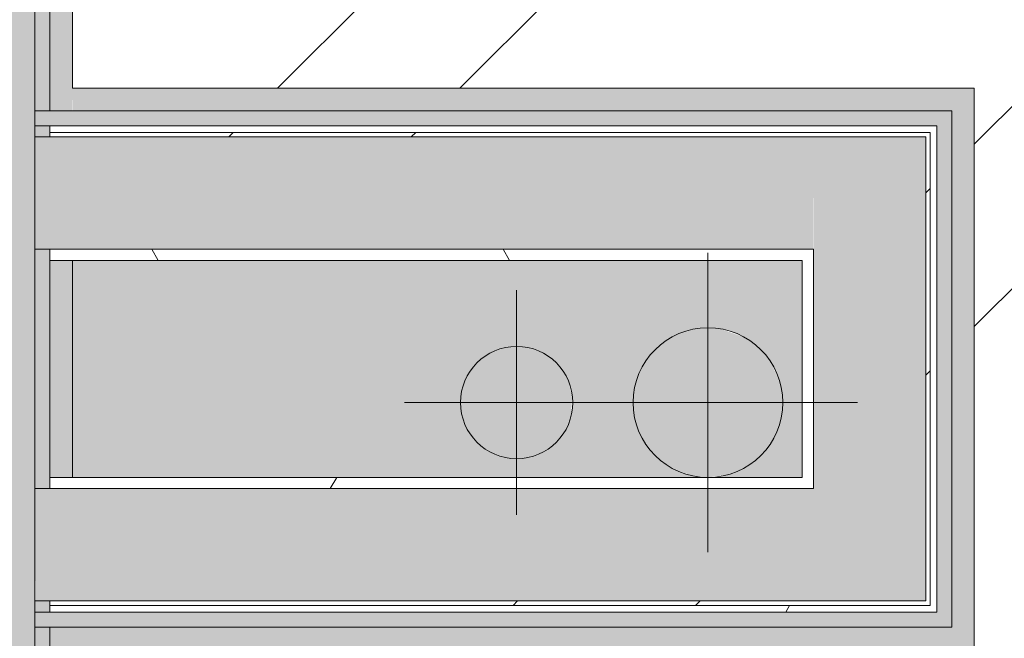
# Model space of a CAD drawing. Header units: millimetres. Extents: x -62758 to 78208, y -26429 to 33271.
# Tile 215 of 256: x -45007 to -44350, y 12630 to 13044. Entities that reach past the tile are written whole.
import ezdxf

# ---------------------------------------------------------------- set-up
doc = ezdxf.new("R2010")
doc.units = ezdxf.units.MM
for name, color, linetype, lineweight in [('A-FLOR', 192, 'Continuous', 18), ('A-FLOR-PATT', 8, 'Continuous', 18), ('A-WALL', 113, 'Continuous', 18), ('A-WALL-PATT', 111, 'Continuous', 25), ('I-WALL', 2, 'Continuous', 18), ('P-PIPE', 3, 'Continuous', 9), ('P-PIPE-CNTR', 3, 'Continuous', 9)]:
    doc.layers.add(name, color=color, linetype=linetype, lineweight=lineweight)
pattern_1 = [(0, (0, 0), (406.4, 101.6), [33.528, -271.272, 33.528, -271.272, -1625.6]), (0, (0, 0), (406.4, 101.6), [-609.6, 33.528, -576.072, 33.528, -271.272, -711.2]), (0, (0, 0), (406.4, 101.6), [-1524, 33.528, -169.672, 33.528, -474.472]), (120, (152.4, 50.8), (-291.18818, 301.15272), [33.528, -271.272, 33.528, -271.272, -1625.6]), (120, (152.4, 50.8), (-291.18818, 301.15272), [-609.6, 33.528, -576.072, 33.528, -271.272, -711.2]), (120, (152.4, 50.8), (-291.18818, 301.15272), [-1524, 33.528, -169.672, 33.528, -474.472]), (240, (203.2, 254), (-115.21182, -402.75272), [33.528, -271.272, 33.528, -271.272, -1625.6]), (240, (203.2, 254), (-115.21182, -402.75272), [-609.6, 33.528, -576.072, 33.528, -271.272, -711.2]), (240, (203.2, 254), (-115.21182, -402.75272), [-1524, 33.528, -169.672, 33.528, -474.472])]
pattern_2 = [(45, (0, 0), (-251.4472, 251.4472), []), (45, (0, 381), (-251.4472, 251.4472), [])]

# ---------------------------------------------------------------- blocks, each defined once
blk = doc.blocks.new('BE-PMSa-MOD-ESG-ESCOLA-EX-000-R_rvt-1-PLANTA DE IMPERMEABILIZAÇÃO - TÉRREO')
at = {"layer": 'P-PIPE'}
for points in [[(-44547.48, 12737.77), (-44547.42, 12737.78), (-44534.54, 12739.48), (-44522.48, 12744.47), (-44512.12, 12752.42), (-44504.18, 12762.77), (-44499.18, 12774.83), (-44497.48, 12787.77), (-44499.18, 12800.72), (-44505.03, 12813.88), (-44512.12, 12823.13), (-44522.48, 12831.08), (-44537.29, 12836.43), (-44547.48, 12837.77), (-44560.42, 12836.07), (-44572.48, 12831.08), (-44582.83, 12823.13), (-44590.78, 12812.77), (-44595.77, 12800.72), (-44597.48, 12787.77), (-44595.77, 12774.83), (-44590.78, 12762.77), (-44582.83, 12752.42), (-44572.48, 12744.47), (-44559.89, 12739.41), (-44547.48, 12737.78)], [(-44675.27, 12750.27), (-44665.57, 12751.55), (-44656.52, 12755.3), (-44648.76, 12761.26), (-44642.8, 12769.02), (-44639.05, 12778.07), (-44638.22, 12791.15), (-44640.39, 12800.72), (-44642.8, 12806.52), (-44648.76, 12814.29), (-44656.52, 12820.25), (-44665.57, 12824), (-44675.27, 12825.27), (-44684.98, 12824), (-44694.02, 12820.25), (-44701.79, 12814.29), (-44707.75, 12806.52), (-44711.5, 12797.48), (-44712.77, 12787.77), (-44711.5, 12778.07), (-44707.75, 12769.02), (-44701.79, 12761.26), (-44694.02, 12755.3), (-44684.98, 12751.55)]]:
    blk.add_hatch(color=8, dxfattribs=at).paths.add_polyline_path(points)
at = {"layer": 'P-PIPE', "color": 81}
for centre, radius, start, end in [((-44547.48, 12787.77), 50, 0, 180), ((-44675.27, 12787.77), 37.5, 0, 180), ((-44675.27, 12787.77), 37.5, 180, 0), ((-44547.48, 12787.77), 50, 180, 0)]:
    blk.add_arc(centre, radius, start, end, dxfattribs=at)
at = {"layer": 'P-PIPE-CNTR', "color": 53}
for p, q in [((-44547.48, 12687.77), (-44547.48, 12887.77)), ((-44675.27, 12712.77), (-44675.27, 12862.77)), ((-44750.27, 12787.77), (-44600.27, 12787.77)), ((-44647.48, 12787.77), (-44447.48, 12787.77))]:
    blk.add_line(p, q, dxfattribs=at)
blk = doc.blocks.new('BE-PMSa-MOD-ARQ-ESCOLA-EX-000-R_0056_rvt-1-PLANTA DE IMPERMEABILIZAÇÃO - TÉRREO')
at = {"layer": 'A-FLOR-PATT', "lineweight": 5}
h = blk.add_hatch(dxfattribs=at)
h.set_pattern_fill('FP_4', color=215, style=0, pattern_type=2)
h.set_pattern_definition([(0, (0, 0), (812.8, 203.2), [33.528, -576.072, 33.528, -576.072, -3251.2]), (0, (0, 0), (812.8, 203.2), [-1219.2, 33.528, -1185.672, 33.528, -576.072, -1422.4]), (0, (0, 0), (812.8, 203.2), [-3048, 33.528, -372.872, 33.528, -982.472]), (120, (304.8, 101.6), (-582.37636, 602.30545), [33.528, -576.072, 33.528, -576.072, -3251.2]), (120, (304.8, 101.6), (-582.37636, 602.30545), [-1219.2, 33.528, -1185.672, 33.528, -576.072, -1422.4]), (120, (304.8, 101.6), (-582.37636, 602.30545), [-3048, 33.528, -372.872, 33.528, -982.472]), (240, (406.4, 508), (-230.42364, -805.50545), [33.528, -576.072, 33.528, -576.072, -3251.2]), (240, (406.4, 508), (-230.42364, -805.50545), [-1219.2, 33.528, -1185.672, 33.528, -576.072, -1422.4]), (240, (406.4, 508), (-230.42364, -805.50545), [-3048, 33.528, -372.872, 33.528, -982.472])])
h.paths.add_polyline_path([(-2889.42, 7533.94), (-2889.42, 7555.94), (-2935.55, 7555.94), (-2935.38, 7533.94), (-2932.27, 7533.94)])
h.paths.add_polyline_path([(-2785.55, 7533.94), (-2499.42, 7533.94), (-2499.42, 7609.94), (-2799.42, 7609.94), (-2799.42, 7903.94), (-2844.42, 7903.94), (-2844.42, 7533.94)])
h.paths.add_polyline_path([(-2889.42, 7705.94), (-2889.42, 7815.88), (-2935.55, 7815.88), (-2935.55, 7780.41), (-2918.05, 7775.72), (-2905.24, 7762.91), (-2900.55, 7745.41), (-2905.24, 7727.91), (-2918.05, 7715.1), (-2935.55, 7710.41), (-2935.55, 7705.94), (-2905.24, 7705.94)])
h.paths.add_polyline_path([(-2935.55, 7725.41), (-2926.8, 7727.72), (-2922.69, 7730.09), (-2917.32, 7737.91), (-2915.85, 7741.94), (-2915.85, 7748.89), (-2918.23, 7755.42), (-2922.7, 7760.74), (-2928.71, 7764.21), (-2935.55, 7765.41), (-2935.55, 7726.02)])
h.paths.add_polyline_path([(-44952.05, 9075.28), (-44952.05, 9097.78), (-44972.05, 9097.78), (-44971.89, 9075.28)])
h.paths.add_polyline_path([(-44556.32, 12737.78), (-44547.53, 12737.78), (-44560.42, 12739.48), (-44572.48, 12744.47), (-44582.83, 12752.42), (-44590.78, 12762.77), (-44595.77, 12774.83), (-44597.48, 12787.77), (-44595.77, 12800.72), (-44590.78, 12812.77), (-44582.83, 12823.13), (-44572.48, 12831.08), (-44560.42, 12836.07), (-44547.48, 12837.77), (-44534.54, 12836.07), (-44522.48, 12831.08), (-44512.12, 12823.13), (-44504.18, 12812.77), (-44499.18, 12800.72), (-44497.71, 12786.02), (-44499.18, 12774.83), (-44504.18, 12762.77), (-44512.12, 12752.42), (-44522.48, 12744.47), (-44534.54, 12739.48), (-44538.63, 12737.78), (-44484.55, 12737.78), (-44484.55, 12882.78), (-44972.05, 12882.78), (-44972.05, 12737.78), (-44560.42, 12737.78)])
h.paths.add_polyline_path([(-44675.27, 12750.27), (-44684.98, 12751.55), (-44694.02, 12755.3), (-44701.79, 12761.26), (-44707.75, 12769.02), (-44711.5, 12778.07), (-44712.77, 12787.77), (-44710.16, 12800.72), (-44707.75, 12806.52), (-44701.79, 12814.29), (-44694.02, 12820.25), (-44684.98, 12824), (-44675.27, 12825.27), (-44665.57, 12824), (-44656.52, 12820.25), (-44648.76, 12814.29), (-44642.8, 12806.52), (-44639.05, 12797.48), (-44637.77, 12787.77), (-44639.05, 12778.07), (-44642.8, 12769.02), (-44648.76, 12761.26), (-44656.52, 12755.3), (-44665.57, 12751.55)])
h.paths.add_polyline_path([(1859.45, 21766.88), (1859.45, 21768.28), (1059.45, 21768.28), (1059.45, 21766.88), (1636.07, 21766.88)])
h.paths.add_polyline_path([(-44484.55, 24796.88), (-44484.55, 24941.88), (-44972.05, 24941.88), (-44972.05, 24796.88), (-44855.69, 24796.88)])
h.paths.add_polyline_path([(-44545.81, 24815.14), (-44558.75, 24816.84), (-44570.81, 24821.84), (-44581.17, 24829.78), (-44589.11, 24840.14), (-44594.11, 24852.2), (-44595.81, 24865.14), (-44594.11, 24878.08), (-44589.11, 24890.14), (-44581.17, 24900.5), (-44570.81, 24908.44), (-44558.75, 24913.44), (-44545.81, 24915.14), (-44532.87, 24913.44), (-44520.81, 24908.44), (-44510.46, 24900.5), (-44501.8, 24888.43), (-44497.51, 24878.08), (-44495.81, 24865.14), (-44497.51, 24852.2), (-44502.51, 24840.14), (-44510.46, 24829.78), (-44520.81, 24821.84), (-44532.87, 24816.84)])
h.paths.add_polyline_path([(-44667.24, 24827.64), (-44676.95, 24828.92), (-44685.99, 24832.66), (-44693.76, 24838.62), (-44699.72, 24846.39), (-44703.47, 24855.43), (-44704.74, 24865.14), (-44702.13, 24878.08), (-44699.72, 24883.89), (-44693.76, 24891.66), (-44685.99, 24897.62), (-44676.95, 24901.36), (-44667.24, 24902.64), (-44657.54, 24901.36), (-44648.49, 24897.62), (-44640.73, 24891.66), (-44634.77, 24883.89), (-44630.64, 24871.93), (-44629.74, 24865.14), (-44631.02, 24855.43), (-44634.77, 24846.39), (-44640.73, 24838.62), (-44648.49, 24832.66), (-44657.54, 24828.92)])
h.paths.add_polyline_path([(-50183.05, 29547.73), (-50183.05, 29563.22), (-50183.05, 29563.22), (-50183.05, 29547.73)])
h.paths.add_polyline_path([(-50037.41, 29831.56), (-50037.44, 29831.66), (-50037.44, 29831.59)])
at = {"layer": 'A-WALL', "lineweight": 5}
h = blk.add_hatch(color=9, dxfattribs=at)
h.paths.add_polyline_path([(-44997.05, 9097.78), (-44987.05, 9097.78), (-44987.05, 12637.78), (-44997.05, 12637.78), (-44997.05, 9112.78)])
h.paths.add_polyline_path([(-44987.05, 12647.78), (-44987.05, 12655.28), (-44997.05, 12655.28), (-44996.8, 12647.78)])
h.paths.add_polyline_path([(-44987.05, 12730.28), (-44987.05, 12890.28), (-44997.05, 12890.28), (-44997.05, 12730.28), (-44994.74, 12730.28)])
h.paths.add_polyline_path([(-44987.05, 12965.28), (-44987.05, 12972.78), (-44997.05, 12972.78), (-44997.05, 12965.28), (-44994.55, 12965.28)])
h.paths.add_polyline_path([(-44994.55, 12982.78), (-44987.05, 12982.78), (-44987.05, 15301.88), (-44997.05, 15301.88), (-44997.05, 12982.78)])
h.paths.add_polyline_path([(-44987.05, 15621.88), (-44987.05, 15746.88), (-44997.05, 15746.88), (-44997.05, 15621.88), (-44987.2, 15621.88)])
at = {"layer": 'A-WALL'}
h = blk.add_hatch(color=10, dxfattribs=at)
h.paths.add_polyline_path([(-44972.05, 9112.78), (-44972.13, 12637.78), (-44987.05, 12637.78), (-44987.05, 9112.78), (-44978.9, 9112.78)])
h.paths.add_polyline_path([(-44987.05, 12737.78), (-44972.05, 12737.78), (-44972.05, 12882.78), (-44987.05, 12882.78)])
h.paths.add_polyline_path([(-44987.05, 12982.78), (-44972.05, 12982.78), (-44972.05, 15301.88), (-44987.05, 15301.88), (-44987.05, 12988.21)])
h.paths.add_polyline_path([(-44975.56, 15621.88), (-44972.05, 15622.57), (-44972.05, 15736.88), (-44987.05, 15736.88), (-44987.05, 15621.88), (-44984.55, 15621.88)])
for points in [[(-44394.55, 12982.78), (-44384.55, 12982.78), (-44384.55, 12997.78), (-44972.05, 12997.78), (-44971.9, 12982.78), (-44402.05, 12982.78)], [(-44369.55, 12637.78), (-44369.55, 12997.78), (-44384.55, 12997.78), (-44384.55, 12637.78), (-44381.33, 12637.78)], [(-44735.66, 12622.78), (-44369.55, 12622.78), (-44369.55, 12637.78), (-44972.05, 12637.78), (-44972.05, 12622.78), (-44855.69, 12622.78)]]:
    blk.add_hatch(color=10, dxfattribs=at).paths.add_polyline_path(points)
at = {"layer": 'A-WALL', "lineweight": 5}
for points in [[(-44394.55, 12972.78), (-44394.55, 12982.78), (-44997.05, 12982.78), (-44997.05, 12972.78), (-44399.05, 12972.78)], [(-44389.55, 12647.78), (-44384.55, 12647.78), (-44384.55, 12982.78), (-44394.55, 12982.78), (-44394.55, 12647.78)], [(-44997.05, 12637.78), (-44384.55, 12637.78), (-44384.55, 12647.78), (-44997.05, 12647.78)]]:
    blk.add_hatch(color=9, dxfattribs=at).paths.add_polyline_path(points)
at = {"layer": 'A-WALL-PATT', "lineweight": 5}
h = blk.add_hatch(color=251, dxfattribs=at)
h.paths.add_polyline_path([(-45057.05, 9035.28), (-44997.05, 9035.28), (-44997.05, 15311.88), (-45087.05, 15311.88), (-45087.05, 9035.28), (-45072.05, 9035.28)])
h.paths.add_polyline_path([(-44997.05, 15611.88), (-44997.05, 15761.88), (-45087.05, 15761.88), (-45086.18, 15611.88), (-44997.92, 15611.88)])
for points in [[(-44477.05, 12890.28), (-44477.05, 12965.28), (-44997.05, 12965.28), (-44997.05, 12890.28), (-44484.55, 12890.28)], [(-44453.95, 12730.28), (-44402.05, 12730.28), (-44402.05, 12965.28), (-44477.05, 12965.28), (-44476.66, 12730.28), (-44454.55, 12730.28)], [(-44621.87, 12655.28), (-44402.05, 12655.28), (-44402.05, 12730.28), (-44997.05, 12730.28), (-44996.61, 12655.28), (-44855.69, 12655.28)]]:
    blk.add_hatch(color=254, dxfattribs=at).paths.add_polyline_path(points)
h = blk.add_hatch(dxfattribs=at)
h.set_pattern_fill('FP_1', color=31, style=0, pattern_type=2)
h.set_pattern_definition(pattern_2)
h.paths.add_polyline_path([(-44454.55, 12965.28), (-44402.05, 12965.28), (-44402.09, 12968.28), (-44987.05, 12968.28), (-44987.05, 12965.28), (-44477.05, 12965.28)])
h = blk.add_hatch(dxfattribs=at)
h.set_pattern_fill('FP_1', color=31, style=0, pattern_type=2)
h.set_pattern_definition(pattern_2)
h.paths.add_polyline_path([(-44399.05, 12655.28), (-44399.05, 12669.78), (-44399.05, 12968.28), (-44402.05, 12968.28), (-44402.05, 12655.28)])
h = blk.add_hatch(dxfattribs=at)
h.set_pattern_fill('FP_73', color=255, style=0, pattern_type=2)
h.set_pattern_definition(pattern_1)
h.paths.add_polyline_path([(-44595.77, 12882.78), (-44484.55, 12882.78), (-44484.55, 12890.28), (-44987.05, 12890.28), (-44987.05, 12882.78), (-44855.69, 12882.78)])
h = blk.add_hatch(dxfattribs=at)
h.set_pattern_fill('FP_73', color=255, style=0, pattern_type=2)
h.set_pattern_definition(pattern_1)
h.paths.add_polyline_path([(-44987.05, 12730.28), (-44477.05, 12730.28), (-44477.05, 12737.78), (-44987.05, 12737.78)])
h = blk.add_hatch(dxfattribs=at)
h.set_pattern_fill('FP_1', color=31, style=0, pattern_type=2)
h.set_pattern_definition(pattern_2)
h.paths.add_polyline_path([(-44583.44, 12652.28), (-44399.05, 12652.28), (-44399.05, 12655.28), (-44987.05, 12655.28), (-44987.05, 12652.28), (-44620.81, 12652.28)])
h = blk.add_hatch(dxfattribs=at)
h.set_pattern_fill('FP_73', color=255, style=0, pattern_type=2)
h.set_pattern_definition(pattern_1)
h.paths.add_polyline_path([(-44583.44, 12647.78), (-44394.55, 12647.78), (-44394.55, 12652.28), (-44987.05, 12652.2), (-44987.05, 12647.78), (-44620.81, 12647.78)])
at = {"layer": 'A-WALL', "color": 130, "lineweight": 5}
for p, q in [((-44997.05, 15301.88), (-44997.05, 12982.78)), ((-44987.05, 15301.88), (-44987.05, 12982.78)), ((-44997.05, 12982.78), (-44997.05, 12972.78)), ((-44997.05, 12982.78), (-44987.05, 12982.78)), ((-44997.05, 12972.78), (-44997.05, 12982.78)), ((-44987.05, 12982.78), (-44972.05, 12982.78)), ((-44972.05, 12982.78), (-44394.55, 12982.78)), ((-44394.55, 12982.78), (-44384.55, 12982.78)), ((-44384.55, 12982.78), (-44384.55, 12647.78)), ((-44997.05, 12972.78), (-44997.05, 12965.28)), ((-44997.05, 12972.78), (-44987.05, 12972.78)), ((-44987.05, 12968.28), (-44987.05, 12972.78)), ((-44972.05, 12972.78), (-44987.05, 12972.78)), ((-44987.05, 12972.78), (-44987.05, 12968.28)), ((-44987.05, 12972.78), (-44972.05, 12972.78)), ((-44484.55, 12972.78), (-44972.05, 12972.78)), ((-44972.05, 12972.78), (-44484.55, 12972.78)), ((-44484.55, 12972.78), (-44399.05, 12972.78)), ((-44394.55, 12972.78), (-44399.05, 12972.78)), ((-44399.05, 12972.78), (-44394.55, 12972.78)), ((-44394.55, 12737.78), (-44394.55, 12972.78)), ((-44394.55, 12972.78), (-44394.55, 12737.78)), ((-44997.05, 12890.28), (-44997.05, 12965.28)), ((-44997.05, 12965.28), (-44987.05, 12965.28)), ((-44987.05, 12965.28), (-44997.05, 12965.28)), ((-44997.05, 12965.28), (-44997.05, 12890.28)), ((-44987.05, 12965.28), (-44987.05, 12968.28)), ((-44987.05, 12968.28), (-44972.05, 12968.28)), ((-44987.05, 12968.28), (-44987.05, 12965.28)), ((-44987.05, 12965.28), (-44972.05, 12965.28)), ((-44972.05, 12968.28), (-44484.55, 12968.28)), ((-44972.05, 12965.28), (-44484.55, 12965.28)), ((-44484.55, 12968.28), (-44402.05, 12968.28)), ((-44484.55, 12965.28), (-44477.05, 12965.28)), ((-44477.05, 12965.28), (-44402.05, 12965.28)), ((-44402.05, 12968.28), (-44399.05, 12968.28)), ((-44402.05, 12965.28), (-44402.05, 12737.78)), ((-44399.05, 12968.28), (-44399.05, 12737.78)), ((-44997.05, 12890.28), (-44997.05, 12730.28)), ((-44987.05, 12890.28), (-44997.05, 12890.28)), ((-44997.05, 12890.28), (-44987.05, 12890.28)), ((-44987.05, 12882.78), (-44987.05, 12890.28)), ((-44987.05, 12890.28), (-44987.05, 12882.78)), ((-44987.05, 12890.28), (-44972.05, 12890.28)), ((-44972.05, 12890.28), (-44484.55, 12890.28)), ((-44484.55, 12890.28), (-44477.05, 12890.28)), ((-44477.05, 12890.28), (-44477.05, 12737.78)), ((-44987.05, 12882.78), (-44987.05, 12737.78)), ((-44972.05, 12882.78), (-44987.05, 12882.78)), ((-44987.05, 12882.78), (-44972.05, 12882.78)), ((-44987.05, 12737.78), (-44972.05, 12737.78)), ((-44987.05, 12730.28), (-44987.05, 12737.78)), ((-44972.05, 12737.78), (-44987.05, 12737.78)), ((-44987.05, 12737.78), (-44987.05, 12730.28)), ((-44477.05, 12737.78), (-44477.05, 12730.28)), ((-44402.05, 12737.78), (-44402.05, 12730.28)), ((-44399.05, 12737.78), (-44399.05, 12655.28)), ((-44394.55, 12737.78), (-44394.55, 12652.28)), ((-44997.05, 12655.28), (-44997.05, 12730.28)), ((-44997.05, 12730.28), (-44987.05, 12730.28)), ((-44987.05, 12730.28), (-44997.05, 12730.28)), ((-44997.05, 12730.28), (-44997.05, 12655.28)), ((-44987.05, 12730.28), (-44972.05, 12730.28)), ((-44477.05, 12730.28), (-44972.05, 12730.28)), ((-44402.05, 12730.28), (-44402.05, 12655.28)), ((-44987.05, 12655.28), (-44997.05, 12655.28)), ((-44997.05, 12655.28), (-44997.05, 12647.78)), ((-44997.05, 12655.28), (-44987.05, 12655.28)), ((-44987.05, 12652.28), (-44987.05, 12655.28)), ((-44987.05, 12655.28), (-44972.05, 12655.28)), ((-44987.05, 12655.28), (-44987.05, 12652.28)), ((-44402.05, 12655.28), (-44972.05, 12655.28)), ((-44399.05, 12655.28), (-44399.05, 12652.28)), ((-44987.05, 12647.78), (-44987.05, 12652.28)), ((-44987.05, 12652.28), (-44987.05, 12647.78)), ((-44987.05, 12652.28), (-44972.05, 12652.28)), ((-44399.05, 12652.28), (-44972.05, 12652.28)), ((-44394.55, 12647.78), (-44394.55, 12652.28)), ((-44394.55, 12652.28), (-44394.55, 12647.78)), ((-44997.05, 12647.78), (-44997.05, 12637.78)), ((-44997.05, 12647.78), (-44987.05, 12647.78)), ((-44997.05, 12637.78), (-44997.05, 12647.78)), ((-44987.05, 12647.78), (-44972.05, 12647.78)), ((-44987.05, 12647.78), (-44972.05, 12647.78)), ((-44972.05, 12647.78), (-44394.55, 12647.78)), ((-44394.55, 12647.78), (-44972.05, 12647.78)), ((-44384.55, 12647.78), (-44384.55, 12637.78)), ((-44997.05, 12637.78), (-44997.05, 9097.78)), ((-44997.05, 12637.78), (-44987.05, 12637.78)), ((-44987.05, 12637.78), (-44987.05, 9112.78)), ((-44987.05, 12637.78), (-44972.05, 12637.78)), ((-44384.55, 12637.78), (-44972.05, 12637.78))]:
    blk.add_line(p, q, dxfattribs=at)
at = {"layer": 'A-WALL', "color": 90, "lineweight": 9}
for p, q in [((-44972.05, 12997.78), (-44972.05, 15286.88)), ((-44394.55, 12997.78), (-44972.05, 12997.78)), ((-44384.55, 12997.78), (-44394.55, 12997.78)), ((-44369.55, 12997.78), (-44384.55, 12997.78)), ((-44369.55, 12647.78), (-44369.55, 12997.78)), ((-44972.05, 12737.78), (-44972.05, 12882.78)), ((-44369.55, 12637.78), (-44369.55, 12647.78)), ((-44369.55, 12622.78), (-44369.55, 12637.78))]:
    blk.add_line(p, q, dxfattribs=at)
at = {"layer": 'I-WALL', "color": 90, "lineweight": 9}
for p, q in [((-44972.05, 12882.78), (-44484.55, 12882.78)), ((-44484.55, 12882.78), (-44484.55, 12737.78)), ((-44484.55, 12737.78), (-44972.05, 12737.78))]:
    blk.add_line(p, q, dxfattribs=at)

msp = doc.modelspace()

# ---------------------------------------------------------------- hatches: boundary and pattern name
at = {"layer": 'A-FLOR'}
h = msp.add_hatch(dxfattribs=at)
h.set_pattern_fill('FP_1', color=1, style=0, pattern_type=2)
h.set_pattern_definition(pattern_2)
h.paths.add_polyline_path([(-41602.05, 9122.78), (-41602.05, 10018.78), (-42854.55, 10018.78), (-42854.55, 9968.78), (-42844.55, 9968.78), (-42844.55, 9918.78), (-42334.55, 9918.78), (-42334.55, 9928.78), (-42323.55, 9928.78), (-42323.55, 9948.79), (-42434.55, 9948.79), (-42434.55, 9967.79), (-42304.55, 9967.79), (-42304.55, 9928.78), (-42294.55, 9928.78), (-42294.55, 9918.78), (-42254.55, 9918.78), (-42254.91, 9878.78), (-42294.55, 9878.78), (-42294.55, 9868.78), (-42304.55, 9868.78), (-42304.55, 9829.78), (-42434.55, 9829.78), (-42434.55, 9848.78), (-42323.55, 9849.78), (-42323.55, 9868.78), (-42334.55, 9868.78), (-42334.55, 9878.78), (-42854.55, 9879.16), (-42854.55, 9918.78), (-42884.55, 9918.78), (-42884.55, 10244.78), (-42844.55, 10244.78), (-42844.55, 10194.78), (-42854.55, 10194.78), (-42854.55, 10048.78), (-42374.55, 10048.78), (-42374.55, 10148.78), (-42104.55, 10148.78), (-42104.55, 10048.78), (-41602.05, 10048.78), (-41602.05, 10944.78), (-42854.55, 10944.78), (-42854.55, 10894.78), (-42844.55, 10894.78), (-42844.55, 10844.78), (-42334.55, 10844.78), (-42334.55, 10854.78), (-42323.55, 10854.78), (-42323.55, 10874.79), (-42434.55, 10874.79), (-42434.55, 10893.79), (-42304.55, 10893.79), (-42304.55, 10854.78), (-42294.55, 10854.78), (-42294.55, 10844.78), (-42254.55, 10844.78), (-42254.91, 10804.78), (-42294.55, 10804.78), (-42294.55, 10794.78), (-42304.55, 10794.78), (-42304.55, 10755.78), (-42434.55, 10755.78), (-42434.55, 10774.78), (-42323.55, 10775.78), (-42323.55, 10794.78), (-42334.55, 10794.78), (-42334.55, 10804.78), (-42854.55, 10804.78), (-42854.55, 10844.78), (-42884.55, 10844.78), (-42884.55, 11170.78), (-42844.55, 11170.78), (-42844.55, 11120.78), (-42854.55, 11120.78), (-42854.55, 10974.78), (-42369.55, 10974.78), (-42369.55, 11074.78), (-42099.55, 11074.78), (-42099.55, 10974.78), (-41602.05, 10974.78), (-41602.05, 11870.78), (-42854.55, 11870.78), (-42854.55, 11820.78), (-42844.55, 11820.78), (-42844.55, 11770.78), (-42334.55, 11770.78), (-42334.55, 11780.78), (-42323.55, 11780.78), (-42323.55, 11800.79), (-42434.55, 11800.79), (-42434.55, 11819.79), (-42304.55, 11819.79), (-42304.55, 11780.78), (-42294.55, 11780.78), (-42294.55, 11770.78), (-42254.55, 11770.78), (-42254.9, 11730.78), (-42294.55, 11730.78), (-42294.55, 11720.78), (-42304.55, 11720.78), (-42304.55, 11681.78), (-42434.55, 11681.78), (-42434.55, 11700.78), (-42323.55, 11701.78), (-42323.55, 11720.78), (-42334.55, 11720.78), (-42334.55, 11730.78), (-42854.55, 11730.78), (-42854.55, 11770.78), (-42884.55, 11770.78), (-42884.55, 12096.78), (-42844.55, 12096.78), (-42844.55, 12046.78), (-42854.55, 12046.78), (-42854.55, 11900.78), (-42369.55, 11900.78), (-42369.55, 12000.78), (-42099.55, 12000.78), (-42099.55, 11900.78), (-41602.05, 11900.78), (-41602.05, 12796.78), (-42854.55, 12796.78), (-42854.55, 12746.78), (-42844.55, 12746.78), (-42844.55, 12696.78), (-42334.55, 12696.78), (-42334.55, 12706.78), (-42323.55, 12706.78), (-42323.55, 12726.79), (-42434.55, 12726.79), (-42434.55, 12745.79), (-42304.55, 12745.79), (-42304.55, 12706.78), (-42294.55, 12706.78), (-42294.55, 12696.78), (-42254.55, 12696.78), (-42254.55, 12656.78), (-42294.55, 12656.78), (-42294.55, 12646.78), (-42304.55, 12646.78), (-42304.55, 12607.78), (-42434.55, 12607.78), (-42434.55, 12626.78), (-42323.55, 12627.78), (-42323.55, 12646.78), (-42334.55, 12646.78), (-42334.55, 12656.78), (-42854.55, 12656.78), (-42854.55, 12696.78), (-42884.55, 12696.78), (-42884.55, 13022.78), (-42844.55, 13022.78), (-42844.55, 12972.78), (-42854.55, 12972.78), (-42854.55, 12826.78), (-42369.55, 12826.78), (-42369.55, 12926.78), (-42099.55, 12926.78), (-42099.55, 12826.78), (-41602.05, 12826.78), (-41602.05, 13722.78), (-42854.55, 13722.78), (-42854.55, 13672.78), (-42844.55, 13671.79), (-42844.55, 13622.78), (-42334.55, 13622.78), (-42334.55, 13632.78), (-42323.55, 13632.78), (-42323.55, 13652.79), (-42434.55, 13652.79), (-42434.55, 13671.79), (-42304.55, 13671.79), (-42304.55, 13632.78), (-42294.55, 13632.78), (-42294.55, 13622.78), (-42254.55, 13622.78), (-42254.55, 13582.78), (-42294.55, 13582.78), (-42294.55, 13572.78), (-42304.55, 13572.78), (-42304.55, 13533.78), (-42434.55, 13533.78), (-42434.55, 13552.78), (-42323.55, 13553.78), (-42323.55, 13572.78), (-42334.55, 13572.78), (-42334.55, 13582.78), (-42854.55, 13582.78), (-42854.55, 13622.78), (-42884.55, 13622.78), (-42884.55, 13722.78), (-43835.45, 13722.78), (-43835.45, 15736.88), (-43949.55, 15736.88), (-43949.55, 15721.88), (-43999.55, 15721.88), (-43999.55, 15736.88), (-44799.55, 15736.88), (-44799.55, 14996.88), (-44789.55, 14996.88), (-44789.55, 14985.88), (-44769.54, 14985.88), (-44769.54, 15096.88), (-44750.54, 15096.88), (-44750.54, 14966.88), (-44789.55, 14966.88), (-44789.55, 14956.88), (-44799.55, 14956.88), (-44799.55, 14916.88), (-44829.55, 14916.88), (-44829.55, 14956.88), (-44839.55, 14956.88), (-44839.55, 14966.88), (-44878.55, 14966.88), (-44878.55, 15096.88), (-44859.55, 15096.88), (-44859.55, 14985.88), (-44839.55, 14985.88), (-44839.55, 14996.88), (-44829.55, 14996.88), (-44829.55, 15736.88), (-44839.55, 15736.88), (-44839.55, 15721.88), (-44867.55, 15721.88), (-44867.55, 15286.88), (-44972.05, 15286.88), (-44972.05, 12997.78), (-44369.55, 12997.78), (-44369.55, 9122.78), (-42884.55, 9122.78), (-42884.55, 9318.78), (-42844.55, 9318.78), (-42844.55, 9268.78), (-42854.55, 9268.78), (-42854.55, 9122.78), (-42374.55, 9122.78), (-42374.55, 9222.78), (-42104.55, 9222.78), (-42104.55, 9122.78), (-41621.68, 9122.78)])
h.paths.add_polyline_path([(-44972.05, 9122.78), (-44969.55, 9122.78), (-44969.55, 9465.19), (-44972.05, 9464.18), (-44972.05, 9135.69)])
h.paths.add_polyline_path([(-44621.43, 9240), (-44620.81, 9240.09), (-44621.22, 9240.09)])
h.paths.add_polyline_path([(-44584.93, 9256.96), (-44583.44, 9257.66), (-44584.05, 9257.66)])
h.paths.add_polyline_path([(-44551.89, 9284.28), (-44549.11, 9286.63), (-44550.02, 9286.63)])
h.paths.add_polyline_path([(-44523.98, 9320.37), (-44519.85, 9325.91), (-44521.08, 9325.91)])
h.paths.add_polyline_path([(-44502.35, 9363.3), (-44497.5, 9373.66), (-44490.85, 9399.17), (-44499.03, 9373.66)])
h.paths.add_polyline_path([(-44816.75, 9363.3), (-44828.25, 9399.17), (-44821.6, 9373.66)])
h.paths.add_polyline_path([(-41745.13, 9385.37), (-41752.89, 9386.9), (-41759.46, 9391.32), (-41849.05, 9391.32), (-41856.82, 9388.61), (-41865.75, 9387.63), (-42141.76, 9388.77), (-42162.33, 9391.32), (-42190.24, 9402), (-42217.99, 9422.83), (-42236.55, 9445.83), (-42248.22, 9468.83), (-42254.96, 9498.95), (-42257.84, 9536.93), (-42258.38, 9583.87), (-42257.57, 9609.48), (-42254.62, 9644.32), (-42248.22, 9672.41), (-42234.62, 9699.25), (-42214.9, 9721.98), (-42190.26, 9739.24), (-42159.37, 9750.34), (-42132.26, 9753.63), (-41856.8, 9752.63), (-41848.32, 9750.34), (-41758.28, 9750.34), (-41752.51, 9753.76), (-41746.09, 9755.73), (-41739.39, 9756.12), (-41628.8, 9755.58), (-41620.88, 9751.47), (-41615.75, 9744.18), (-41614.55, 9735.34), (-41615.06, 9396.46), (-41618.93, 9389.75), (-41625.64, 9385.88), (-41629.52, 9385.37)])
h.paths.add_polyline_path([(-44487.7, 9411.27), (-44483.5, 9427.39), (-44483.5, 9438.72), (-44485.23, 9427.39)])
h.paths.add_polyline_path([(-44831.4, 9411.27), (-44837.71, 9452.48), (-44835.6, 9427.39)])
h.paths.add_polyline_path([(-44480.54, 9462.65), (-44478.73, 9484.19), (-44480.54, 9496.26), (-44480.54, 9484.19)])
h.paths.add_polyline_path([(-44969.55, 9503.19), (-44969.55, 10165.79), (-44972.05, 10164.79), (-44972.05, 9503.19)])
h.paths.add_polyline_path([(-44481.39, 9515.89), (-44483.5, 9540.99), (-44487.23, 9554.02), (-44483.14, 9527.31)])
h.paths.add_polyline_path([(-44837.71, 9515.89), (-44831.4, 9557.1), (-44835.6, 9540.99)])
h.paths.add_polyline_path([(-44490.85, 9569.21), (-44497.5, 9594.71), (-44502.35, 9605.07), (-44497.5, 9589.94)])
h.paths.add_polyline_path([(-44828.25, 9569.21), (-44816.75, 9605.07), (-44821.6, 9594.71)])
h.paths.add_polyline_path([(-44509.41, 9620.14), (-44519.85, 9642.46), (-44521.08, 9642.46), (-44519.85, 9640.11)])
h.paths.add_polyline_path([(-44621.43, 9940), (-44620.81, 9940.09), (-44621.22, 9940.09)])
h.paths.add_polyline_path([(-44584.93, 9956.96), (-44583.44, 9957.66), (-44584.05, 9957.66)])
h.paths.add_polyline_path([(-44551.89, 9984.28), (-44549.11, 9986.63), (-44550.02, 9986.63)])
h.paths.add_polyline_path([(-44523.98, 10020.37), (-44519.85, 10025.91), (-44521.08, 10025.91)])
h.paths.add_polyline_path([(-44502.35, 10063.3), (-44497.5, 10073.66), (-44490.85, 10099.17), (-44499.03, 10073.66)])
h.paths.add_polyline_path([(-44816.75, 10063.3), (-44828.25, 10099.17), (-44820.17, 10070.6)])
h.paths.add_polyline_path([(-44487.7, 10111.27), (-44483.5, 10127.39), (-44483.5, 10138.72), (-44485.23, 10127.39)])
h.paths.add_polyline_path([(-44831.4, 10111.27), (-44837.71, 10152.48), (-44835.6, 10127.39)])
h.paths.add_polyline_path([(-44480.54, 10162.65), (-44478.73, 10184.19), (-44480.54, 10201.43), (-44480.54, 10184.19)])
h.paths.add_polyline_path([(-44972.05, 10203.79), (-44969.55, 10204.79), (-44969.55, 10865.79), (-44972.05, 10864.79), (-44972.05, 10203.89)])
h.paths.add_polyline_path([(-44481.39, 10215.89), (-44483.5, 10240.99), (-44487.7, 10257.1), (-44483.49, 10229.62)])
h.paths.add_polyline_path([(-44837.71, 10215.89), (-44831.4, 10257.1), (-44835.6, 10240.99)])
h.paths.add_polyline_path([(-44490.85, 10269.21), (-44497.5, 10294.71), (-44502.35, 10305.07), (-44497.5, 10289.94)])
h.paths.add_polyline_path([(-44828.25, 10269.21), (-44816.75, 10305.07), (-44821.6, 10294.71)])
h.paths.add_polyline_path([(-41629.52, 10311.37), (-41745.13, 10311.37), (-41752.89, 10312.9), (-41759.46, 10317.32), (-41849.05, 10317.32), (-41856.82, 10314.61), (-41865.75, 10313.63), (-42141.76, 10314.77), (-42162.33, 10317.32), (-42190.24, 10328), (-42217.99, 10348.83), (-42236.55, 10371.83), (-42248.22, 10394.83), (-42254.96, 10424.95), (-42257.84, 10462.93), (-42258.38, 10509.87), (-42257.57, 10535.48), (-42254.62, 10570.32), (-42248.22, 10598.41), (-42234.62, 10625.25), (-42214.9, 10647.98), (-42190.26, 10665.24), (-42159.37, 10676.34), (-42132.26, 10679.63), (-41856.8, 10678.63), (-41848.32, 10676.34), (-41758.28, 10676.34), (-41752.51, 10679.76), (-41746.09, 10681.73), (-41739.39, 10682.12), (-41628.8, 10681.58), (-41620.88, 10677.47), (-41615.75, 10670.18), (-41614.55, 10661.34), (-41615.06, 10322.46), (-41618.93, 10315.75), (-41625.64, 10311.88)])
h.paths.add_polyline_path([(-44509.41, 10320.14), (-44519.85, 10342.46), (-44521.08, 10342.46), (-44519.85, 10340.11)])
h.paths.add_polyline_path([(-44621.43, 10640), (-44620.81, 10640.09), (-44621.22, 10640.09)])
h.paths.add_polyline_path([(-44584.93, 10656.96), (-44583.44, 10657.66), (-44584.05, 10657.66)])
h.paths.add_polyline_path([(-44551.89, 10684.28), (-44549.11, 10686.63), (-44550.02, 10686.63)])
h.paths.add_polyline_path([(-44523.98, 10720.37), (-44519.85, 10725.91), (-44521.08, 10725.91)])
h.paths.add_polyline_path([(-44502.35, 10763.3), (-44497.5, 10773.66), (-44490.85, 10799.17), (-44499.03, 10773.66)])
h.paths.add_polyline_path([(-44816.75, 10763.3), (-44828.25, 10799.17), (-44821.6, 10773.66)])
h.paths.add_polyline_path([(-44487.7, 10811.27), (-44483.5, 10827.39), (-44483.5, 10838.72), (-44485.23, 10827.39)])
h.paths.add_polyline_path([(-44831.4, 10811.27), (-44836.36, 10836.39), (-44835.6, 10827.39)])
h.paths.add_polyline_path([(-44480.54, 10862.65), (-44478.73, 10884.19), (-44480.54, 10905.73), (-44480.54, 10884.19)])
h.paths.add_polyline_path([(-44972.05, 10903.79), (-44969.55, 10904.79), (-44969.56, 11562.88), (-44972.05, 11562.88), (-44972.05, 10903.89)])
h.paths.add_polyline_path([(-44481.39, 10915.89), (-44483.5, 10940.99), (-44487.7, 10957.1), (-44483.5, 10929.66)])
h.paths.add_polyline_path([(-44837.71, 10915.89), (-44831.4, 10957.1), (-44835.6, 10940.99)])
h.paths.add_polyline_path([(-44490.85, 10969.21), (-44497.5, 10994.71), (-44502.35, 11005.07), (-44497.5, 10989.94)])
h.paths.add_polyline_path([(-44828.25, 10969.21), (-44816.75, 11005.07), (-44821.6, 10994.71)])
h.paths.add_polyline_path([(-44509.41, 11020.14), (-44519.85, 11042.46), (-44521.08, 11042.46), (-44513.43, 11027.84)])
h.paths.add_polyline_path([(-41633.26, 11237.45), (-41746.09, 11237.84), (-41752.51, 11239.8), (-41759.46, 11243.22), (-41850.23, 11243.22), (-41856.8, 11240.93), (-41865.73, 11239.94), (-42141.76, 11241.09), (-42162.16, 11243.56), (-42190.26, 11254.32), (-42214.9, 11271.59), (-42234.62, 11294.32), (-42248.78, 11323.59), (-42254.91, 11350.5), (-42257.57, 11384.09), (-42258.38, 11430.21), (-42257.84, 11456.63), (-42254.62, 11496.64), (-42248.22, 11524.74), (-42234.61, 11551.57), (-42214.89, 11574.3), (-42190.24, 11591.56), (-42162.14, 11602.32), (-42132.26, 11605.94), (-41856.82, 11604.95), (-41848.34, 11602.25), (-41758.28, 11603.22), (-41752.89, 11606.67), (-41745.13, 11608.19), (-41625.64, 11607.68), (-41618.93, 11603.81), (-41615.06, 11597.1), (-41614.55, 11593.23), (-41614.62, 11253.74), (-41615.75, 11249.39), (-41620.88, 11242.09), (-41628.8, 11237.98)])
h.paths.add_polyline_path([(-44621.43, 11340), (-44620.81, 11340.09), (-44621.22, 11340.09)])
h.paths.add_polyline_path([(-44584.93, 11356.96), (-44583.44, 11357.66), (-44584.05, 11357.66)])
h.paths.add_polyline_path([(-44551.89, 11384.28), (-44549.11, 11386.63), (-44550.02, 11386.63)])
h.paths.add_polyline_path([(-44523.98, 11420.37), (-44519.85, 11425.91), (-44521.08, 11425.91)])
h.paths.add_polyline_path([(-44502.35, 11463.3), (-44497.5, 11473.66), (-44490.85, 11499.17), (-44499.03, 11473.66)])
h.paths.add_polyline_path([(-44816.75, 11463.3), (-44828.25, 11499.17), (-44821.6, 11473.66)])
h.paths.add_polyline_path([(-44487.7, 11511.27), (-44483.5, 11527.39), (-44483.85, 11536.43), (-44485.23, 11527.39)])
h.paths.add_polyline_path([(-44831.4, 11511.27), (-44837.71, 11552.48), (-44835.6, 11527.39)])
h.paths.add_polyline_path([(-44480.54, 11562.65), (-44478.73, 11584.19), (-44480.54, 11605.73), (-44480.54, 11567.32)])
h.paths.add_polyline_path([(-44969.55, 12265.73), (-44969.95, 12357.38), (-44972.05, 12356.38), (-44972.05, 12305.43), (-44969.56, 12304.75), (-44969.56, 12265.73)])
h.paths.add_polyline_path([(-44969.56, 11603.19), (-44969.55, 11604.19), (-44969.56, 12262.88), (-44972.05, 12262.88), (-44972.05, 11605.43), (-44969.56, 11604.75), (-44969.56, 11603.21)])
h.paths.add_polyline_path([(-44837.71, 11615.89), (-44831.4, 11657.1), (-44835.6, 11640.99)])
h.paths.add_polyline_path([(-44481.39, 11615.89), (-44483.5, 11640.99), (-44487.7, 11657.1), (-44483.5, 11629.66)])
h.paths.add_polyline_path([(-44828.25, 11669.21), (-44816.75, 11705.07), (-44821.6, 11694.71)])
h.paths.add_polyline_path([(-44490.85, 11669.21), (-44497.5, 11694.71), (-44502.35, 11705.07), (-44497.5, 11689.94)])
h.paths.add_polyline_path([(-44509.41, 11720.14), (-44521.21, 11744.29), (-44521.08, 11742.46), (-44519.61, 11739.65)])
h.paths.add_polyline_path([(-44621.43, 12040), (-44620.81, 12040.09), (-44621.22, 12040.09)])
h.paths.add_polyline_path([(-44584.93, 12056.96), (-44583.44, 12057.66), (-44584.05, 12057.66)])
h.paths.add_polyline_path([(-44551.89, 12084.28), (-44549.11, 12086.63), (-44550.02, 12086.63)])
h.paths.add_polyline_path([(-44523.98, 12120.37), (-44519.85, 12125.91), (-44521.08, 12125.91)])
h.paths.add_polyline_path([(-44502.35, 12163.3), (-44496.76, 12176.52), (-44490.85, 12199.17), (-44499.03, 12173.66)])
h.paths.add_polyline_path([(-44816.75, 12163.3), (-44828.25, 12199.17), (-44821.6, 12173.66), (-44817.76, 12165.46)])
h.paths.add_polyline_path([(-41745.13, 12163.37), (-41752.89, 12164.9), (-41759.46, 12169.32), (-41849.05, 12169.32), (-41856.82, 12166.61), (-41865.75, 12165.63), (-42141.76, 12166.77), (-42162.33, 12169.32), (-42190.24, 12180), (-42217.99, 12200.83), (-42236.55, 12223.83), (-42248.22, 12246.83), (-42254.96, 12276.95), (-42257.84, 12314.93), (-42258.38, 12361.87), (-42257.57, 12387.48), (-42254.62, 12422.32), (-42248.22, 12450.41), (-42234.62, 12477.25), (-42214.9, 12499.98), (-42190.26, 12517.24), (-42159.37, 12528.34), (-42132.26, 12531.63), (-41856.8, 12530.63), (-41848.32, 12528.34), (-41758.28, 12528.34), (-41752.51, 12531.76), (-41746.09, 12533.73), (-41739.39, 12534.12), (-41628.8, 12533.58), (-41620.88, 12529.47), (-41615.75, 12522.18), (-41614.55, 12513.34), (-41615.06, 12174.46), (-41618.93, 12167.75), (-41625.64, 12163.88), (-41629.52, 12163.37)])
h.paths.add_polyline_path([(-44487.7, 12211.27), (-44483.5, 12227.39), (-44483.5, 12238.72), (-44487, 12215.86)])
h.paths.add_polyline_path([(-44831.4, 12211.27), (-44837.71, 12252.48), (-44835.6, 12227.39)])
h.paths.add_polyline_path([(-44480.54, 12262.65), (-44478.73, 12284.19), (-44480.54, 12305.73), (-44480.54, 12284.19)])
h.paths.add_polyline_path([(-44837.71, 12315.89), (-44831.4, 12357.1), (-44835.6, 12340.99)])
h.paths.add_polyline_path([(-44481.39, 12315.89), (-44483.5, 12340.99), (-44487.7, 12357.1), (-44483.5, 12329.66)])
h.paths.add_polyline_path([(-44490.85, 12369.21), (-44497.5, 12394.71), (-44502.35, 12405.07), (-44497.5, 12389.94)])
h.paths.add_polyline_path([(-44969.55, 12395.38), (-44969.55, 12622.78), (-44972.05, 12622.78), (-44972.05, 12395.38)])
h.paths.add_polyline_path([(-44819.86, 12395.38), (-44816.75, 12405.07), (-44821.29, 12395.38)])
h.paths.add_polyline_path([(-44509.41, 12420.14), (-44519.85, 12442.46), (-44521.08, 12442.46), (-44519.85, 12440.11)])
h.paths.add_polyline_path([(-41633.26, 13089.45), (-41746.09, 13089.84), (-41752.51, 13091.8), (-41759.46, 13095.22), (-41850.23, 13095.22), (-41856.8, 13092.93), (-41865.73, 13091.94), (-42141.76, 13093.09), (-42162.16, 13095.56), (-42190.26, 13106.32), (-42214.9, 13123.59), (-42234.62, 13146.32), (-42248.78, 13175.59), (-42254.91, 13202.5), (-42257.57, 13236.09), (-42258.38, 13282.21), (-42256.58, 13325.21), (-42254.62, 13348.64), (-42248.22, 13376.74), (-42234.61, 13403.57), (-42214.89, 13426.3), (-42190.24, 13443.56), (-42162.14, 13454.32), (-42132.26, 13457.94), (-41856.82, 13456.95), (-41848.34, 13454.25), (-41758.28, 13455.22), (-41752.89, 13458.67), (-41745.13, 13460.19), (-41625.64, 13459.68), (-41618.93, 13455.81), (-41615.06, 13449.1), (-41614.55, 13445.23), (-41614.62, 13105.74), (-41615.75, 13101.39), (-41620.88, 13094.09), (-41628.8, 13089.98)])

# ---------------------------------------------------------------- block references
at = {"lineweight": 5}
for name in ['BE-PMSa-MOD-ARQ-ESCOLA-EX-000-R_0056_rvt-1-PLANTA DE IMPERMEABILIZAÇÃO - TÉRREO', 'BE-PMSa-MOD-ESG-ESCOLA-EX-000-R_rvt-1-PLANTA DE IMPERMEABILIZAÇÃO - TÉRREO']:
    msp.add_blockref(name, (0, 0), dxfattribs=at)

doc.saveas('drawing.dxf')
